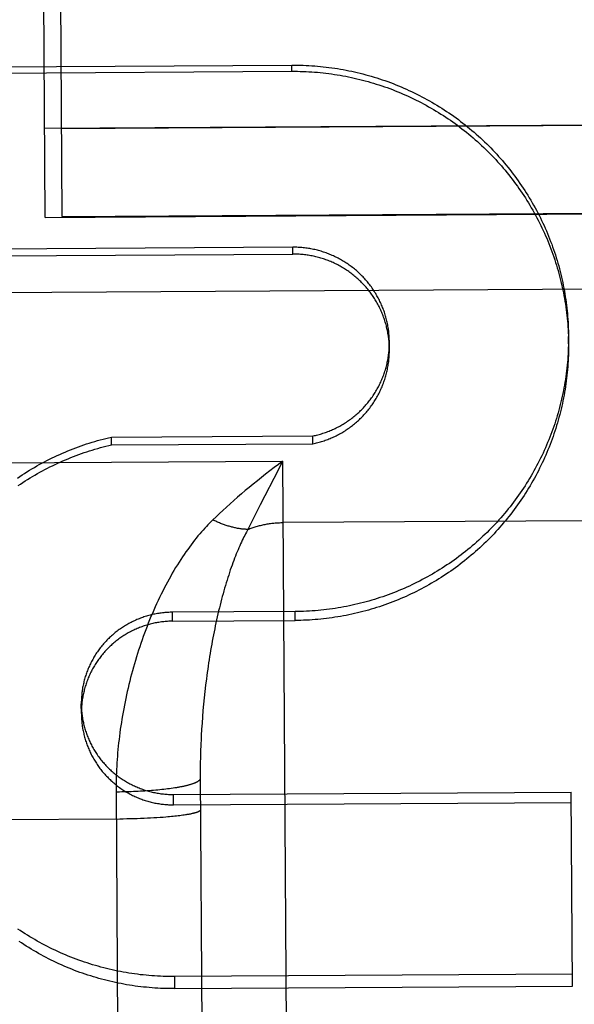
# Model space of a CAD drawing. Header units: inches. Extents: x 0 to 227, y 0 to 147.
# Tile 211 of 247: x 191.103 to 191.267, y 50.815 to 51.107. Entities that reach past the tile are written whole.
import ezdxf

# ---------------------------------------------------------------- set-up
doc = ezdxf.new("R2010")
doc.units = ezdxf.units.IN
doc.header["$LTSCALE"] = 12.466667
doc.header["$MEASUREMENT"] = 0
doc.linetypes.add('HIDDEN', pattern=[0.2, 0.1, -0.1])
doc.layers.add('02___PRT_ALL_AXES', color=7, linetype='CONTINUOUS')
doc.layers.add('DEFAULT_2', color=8, linetype='HIDDEN')

msp = doc.modelspace()

# ---------------------------------------------------------------- linework, layer by layer
at = {"layer": '02___PRT_ALL_AXES', "color": 8, "linetype": 'HIDDEN'}
for p, q in [((190.99226, 71.17364), (191.11555, 51.04902)), ((191.11539, 51.07515), (191.61538, 51.07822)), ((191.11555, 51.04902), (191.61554, 51.05209))]:
    msp.add_line(p, q, dxfattribs=at)
at = {"layer": 'DEFAULT_2', "color": 8, "linetype": 'HIDDEN'}
for p, q in [((191.11055, 51.04878), (191.10597, 51.79614)), ((191.06574, 51.09324), (191.18368, 51.09396)), ((191.18369, 51.09212), (191.18368, 51.09396)), ((191.06575, 51.09139), (191.18369, 51.09212)), ((191.62038, 51.07825), (191.11039, 51.07512)), ((191.11055, 51.04878), (191.3118, 51.05002)), ((191.18401, 51.03993), (191.06607, 51.03921)), ((191.18402, 51.0379), (191.18401, 51.03993)), ((191.06608, 51.03717), (191.18402, 51.0379)), ((191.04069, 51.02618), (191.69103, 51.03016)), ((217.84109, 51.02019), (160.31609, 51.02019)), ((191.26578, 51.01126), (191.26577, 51.01342)), ((191.21267, 51.00966), (191.21265, 51.01192)), ((191.13024, 50.98363), (191.18994, 50.98396)), ((191.13026, 50.98131), (191.13024, 50.98363)), ((191.18995, 50.98164), (191.18994, 50.98396)), ((191.13026, 50.98131), (191.18995, 50.98164)), ((191.041, 50.97561), (191.18099, 50.97647)), ((191.18099, 50.97647), (191.17974, 50.97402)), ((191.18099, 50.97647), (191.18475, 50.36421)), ((191.17974, 50.97402), (191.17436, 50.96348)), ((191.17436, 50.96348), (191.1722, 50.95922)), ((191.1722, 50.95922), (191.17071, 50.95622)), ((191.2711, 50.9588), (191.18111, 50.95825)), ((191.18467, 50.93187), (191.14836, 50.93165)), ((191.14837, 50.929), (191.14836, 50.93165)), ((191.18468, 50.92922), (191.18467, 50.93187)), ((191.14837, 50.929), (191.18468, 50.92922)), ((191.15816, 50.91007), (191.15794, 50.90819)), ((191.15794, 50.90819), (191.15774, 50.90631)), ((191.12131, 50.90162), (191.1213, 50.90447)), ((191.15755, 50.90443), (191.15738, 50.90255)), ((191.15774, 50.90631), (191.15755, 50.90443)), ((191.15738, 50.90255), (191.15723, 50.90067)), ((191.15709, 50.8988), (191.15697, 50.89694)), ((191.15723, 50.90067), (191.15709, 50.8988)), ((191.15697, 50.89694), (191.15687, 50.89508)), ((191.15674, 50.89232), (191.15668, 50.89048)), ((191.15668, 50.89048), (191.15663, 50.88866)), ((191.15659, 50.88685), (191.15657, 50.88505)), ((191.15663, 50.88866), (191.15659, 50.88685)), ((191.15657, 50.88505), (191.15657, 50.88327)), ((191.15657, 50.88327), (191.15921, 50.45232)), ((191.13335, 50.87835), (191.13265, 50.87834)), ((191.13405, 50.87837), (191.13335, 50.87835)), ((191.13474, 50.87838), (191.13405, 50.87837)), ((191.13544, 50.8784), (191.13474, 50.87838)), ((191.13613, 50.87843), (191.13544, 50.8784)), ((191.13682, 50.87845), (191.13613, 50.87843)), ((191.1375, 50.87848), (191.13682, 50.87845)), ((191.13818, 50.87851), (191.1375, 50.87848)), ((191.13885, 50.87855), (191.13818, 50.87851)), ((191.13952, 50.87858), (191.13885, 50.87855)), ((191.14018, 50.87862), (191.13952, 50.87858)), ((191.14084, 50.87867), (191.14018, 50.87862)), ((191.14148, 50.87871), (191.14084, 50.87867)), ((191.14212, 50.87876), (191.14148, 50.87871)), ((191.14275, 50.87881), (191.14212, 50.87876)), ((191.14338, 50.87887), (191.14275, 50.87881)), ((191.14399, 50.87892), (191.14338, 50.87887)), ((191.14459, 50.87898), (191.14399, 50.87892)), ((191.14519, 50.87904), (191.14459, 50.87898)), ((191.14577, 50.87911), (191.14519, 50.87904)), ((191.14634, 50.87918), (191.14577, 50.87911)), ((191.1469, 50.87924), (191.14634, 50.87918)), ((191.14745, 50.87932), (191.1469, 50.87924)), ((191.14798, 50.87939), (191.14745, 50.87932)), ((191.14851, 50.87947), (191.14798, 50.87939)), ((191.14902, 50.87954), (191.14851, 50.87947)), ((191.14866, 50.87762), (191.2666, 50.87834)), ((191.14951, 50.87962), (191.14902, 50.87954)), ((191.26695, 50.82074), (191.2666, 50.87834)), ((191.14868, 50.87455), (191.14866, 50.87762)), ((191.14868, 50.87455), (191.26662, 50.87527)), ((191.1327, 50.87031), (191.04165, 50.86975)), ((191.13375, 50.87033), (191.1327, 50.87031)), ((191.13479, 50.87035), (191.13375, 50.87033)), ((191.13583, 50.87037), (191.13479, 50.87035)), ((191.13686, 50.8704), (191.13583, 50.87037)), ((191.13789, 50.87043), (191.13686, 50.8704)), ((191.1389, 50.87046), (191.13789, 50.87043)), ((191.1399, 50.8705), (191.1389, 50.87046)), ((191.14089, 50.87055), (191.1399, 50.8705)), ((191.14185, 50.8706), (191.14089, 50.87055)), ((191.1428, 50.87065), (191.14185, 50.8706)), ((191.14374, 50.87071), (191.1428, 50.87065)), ((191.14464, 50.87077), (191.14374, 50.87071)), ((191.14553, 50.87083), (191.14464, 50.87077)), ((191.14639, 50.8709), (191.14553, 50.87083)), ((191.14695, 50.87095), (191.14639, 50.8709)), ((191.1475, 50.871), (191.14695, 50.87095)), ((191.14804, 50.87105), (191.1475, 50.871)), ((191.14856, 50.8711), (191.14804, 50.87105)), ((191.14907, 50.87115), (191.14856, 50.8711)), ((191.14956, 50.87121), (191.14907, 50.87115)), ((191.15004, 50.87126), (191.14956, 50.87121)), ((191.15051, 50.87132), (191.15004, 50.87126)), ((191.15096, 50.87138), (191.15051, 50.87132)), ((191.1514, 50.87144), (191.15096, 50.87138)), ((191.15182, 50.8715), (191.1514, 50.87144)), ((191.15223, 50.87156), (191.15182, 50.8715)), ((191.26693, 50.82431), (191.14899, 50.82359)), ((191.14901, 50.82002), (191.14899, 50.82359)), ((191.14901, 50.82002), (191.26695, 50.82074))]:
    msp.add_line(p, q, dxfattribs=at)
for points in [[(191.18368, 51.09396), (191.18453, 51.09396), (191.18538, 51.09395), (191.18624, 51.09394), (191.18709, 51.09391), (191.18795, 51.09387), (191.1888, 51.09383), (191.18965, 51.09378), (191.1905, 51.09372), (191.19136, 51.09365), (191.19221, 51.09357), (191.19306, 51.09348), (191.19391, 51.09338), (191.19475, 51.09328), (191.1956, 51.09316), (191.19645, 51.09304), (191.19729, 51.09291), (191.19813, 51.09277), (191.19897, 51.09262), (191.19981, 51.09246), (191.20065, 51.09229), (191.20149, 51.09212), (191.20232, 51.09193), (191.20315, 51.09174), (191.20398, 51.09154), (191.20481, 51.09133), (191.20564, 51.09111), (191.20646, 51.09088), (191.20728, 51.09065), (191.2081, 51.0904), (191.20891, 51.09015), (191.20973, 51.08989), (191.21054, 51.08962), (191.21135, 51.08934), (191.21215, 51.08905), (191.21295, 51.08876), (191.21375, 51.08845), (191.21454, 51.08814), (191.21533, 51.08782), (191.21612, 51.08749), (191.21691, 51.08716), (191.21769, 51.08681), (191.21847, 51.08646), (191.21924, 51.0861), (191.22001, 51.08573), (191.22077, 51.08535), (191.22154, 51.08497), (191.22229, 51.08458), (191.22305, 51.08418), (191.2238, 51.08377), (191.22454, 51.08335), (191.22528, 51.08293), (191.22602, 51.0825), (191.22675, 51.08206), (191.22748, 51.08161), (191.2282, 51.08116), (191.22891, 51.0807), (191.22963, 51.08023), (191.23033, 51.07975), (191.23104, 51.07927), (191.23173, 51.07878), (191.23242, 51.07828), (191.23311, 51.07777), (191.23379, 51.07726), (191.23447, 51.07674), (191.23514, 51.07621), (191.2358, 51.07568), (191.23646, 51.07514), (191.23711, 51.07459), (191.23776, 51.07404), (191.2384, 51.07348), (191.23904, 51.07291), (191.23967, 51.07234), (191.24029, 51.07176), (191.24091, 51.07117), (191.24152, 51.07058), (191.24212, 51.06998), (191.24272, 51.06937), (191.24331, 51.06876), (191.2439, 51.06814), (191.24448, 51.06752), (191.24505, 51.06689), (191.24562, 51.06625), (191.24618, 51.06561), (191.24673, 51.06496), (191.24727, 51.06431), (191.24781, 51.06365), (191.24834, 51.06298), (191.24887, 51.06231), (191.24938, 51.06164), (191.24989, 51.06096), (191.2504, 51.06027), (191.25089, 51.05958), (191.25138, 51.05888), (191.25186, 51.05818), (191.25234, 51.05747), (191.2528, 51.05676), (191.25326, 51.05605), (191.25371, 51.05533), (191.25415, 51.0546), (191.25459, 51.05387), (191.25502, 51.05314), (191.25544, 51.0524), (191.25585, 51.05165), (191.25625, 51.05091), (191.25665, 51.05015), (191.25704, 51.0494), (191.25742, 51.04864), (191.25779, 51.04788), (191.25816, 51.04711), (191.25851, 51.04634), (191.25886, 51.04556), (191.2592, 51.04478), (191.25953, 51.044), (191.25986, 51.04322), (191.26017, 51.04243), (191.26048, 51.04163), (191.26078, 51.04084), (191.26107, 51.04004), (191.26135, 51.03924), (191.26162, 51.03844), (191.26189, 51.03763), (191.26214, 51.03682), (191.26239, 51.03601), (191.26263, 51.03519), (191.26286, 51.03437), (191.26308, 51.03356), (191.2633, 51.03273), (191.2635, 51.03191), (191.2637, 51.03108), (191.26388, 51.03026), (191.26406, 51.02943), (191.26423, 51.02859), (191.26439, 51.02776), (191.26454, 51.02692), (191.26469, 51.02609), (191.26482, 51.02525), (191.26495, 51.02441), (191.26506, 51.02357), (191.26517, 51.02273), (191.26527, 51.02188), (191.26536, 51.02104), (191.26544, 51.0202), (191.26551, 51.01935), (191.26558, 51.0185), (191.26563, 51.01766), (191.26568, 51.01681), (191.26571, 51.01596), (191.26574, 51.01511), (191.26576, 51.01426), (191.26577, 51.01342)], [(191.18369, 51.09212), (191.18454, 51.09212), (191.18538, 51.09211), (191.18623, 51.09209), (191.18708, 51.09207), (191.18793, 51.09203), (191.18878, 51.09199), (191.18962, 51.09194), (191.19047, 51.09188), (191.19132, 51.09181), (191.19216, 51.09173), (191.19301, 51.09164), (191.19385, 51.09155), (191.19469, 51.09144), (191.19553, 51.09133), (191.19637, 51.09121), (191.19721, 51.09108), (191.19805, 51.09094), (191.19888, 51.09079), (191.19972, 51.09063), (191.20055, 51.09047), (191.20138, 51.09029), (191.20221, 51.09011), (191.20304, 51.08992), (191.20386, 51.08972), (191.20468, 51.08951), (191.20551, 51.0893), (191.20632, 51.08907), (191.20714, 51.08884), (191.20795, 51.08859), (191.20876, 51.08834), (191.20957, 51.08809), (191.21038, 51.08782), (191.21118, 51.08754), (191.21198, 51.08726), (191.21278, 51.08697), (191.21357, 51.08667), (191.21436, 51.08636), (191.21515, 51.08604), (191.21593, 51.08572), (191.21671, 51.08538), (191.21749, 51.08504), (191.21826, 51.08469), (191.21903, 51.08434), (191.21979, 51.08397), (191.22056, 51.0836), (191.22131, 51.08322), (191.22207, 51.08283), (191.22282, 51.08243), (191.22356, 51.08203), (191.2243, 51.08162), (191.22504, 51.0812), (191.22577, 51.08077), (191.2265, 51.08033), (191.22723, 51.07989), (191.22794, 51.07944), (191.22866, 51.07899), (191.22937, 51.07852), (191.23007, 51.07805), (191.23077, 51.07757), (191.23147, 51.07708), (191.23215, 51.07659), (191.23284, 51.07609), (191.23352, 51.07558), (191.23419, 51.07507), (191.23486, 51.07454), (191.23552, 51.07402), (191.23618, 51.07348), (191.23683, 51.07294), (191.23748, 51.07239), (191.23812, 51.07183), (191.23875, 51.07127), (191.23938, 51.0707), (191.24, 51.07013), (191.24062, 51.06955), (191.24123, 51.06896), (191.24183, 51.06836), (191.24243, 51.06776), (191.24302, 51.06716), (191.2436, 51.06654), (191.24418, 51.06592), (191.24475, 51.0653), (191.24532, 51.06467), (191.24588, 51.06403), (191.24643, 51.06339), (191.24698, 51.06274), (191.24751, 51.06209), (191.24805, 51.06143), (191.24857, 51.06076), (191.24909, 51.06009), (191.2496, 51.05942), (191.2501, 51.05873), (191.2506, 51.05805), (191.25109, 51.05736), (191.25157, 51.05666), (191.25205, 51.05596), (191.25252, 51.05525), (191.25298, 51.05454), (191.25343, 51.05383), (191.25387, 51.05311), (191.25431, 51.05238), (191.25474, 51.05165), (191.25516, 51.05092), (191.25558, 51.05018), (191.25599, 51.04944), (191.25639, 51.04869), (191.25678, 51.04794), (191.25716, 51.04718), (191.25754, 51.04642), (191.25791, 51.04566), (191.25827, 51.04489), (191.25862, 51.04412), (191.25896, 51.04335), (191.2593, 51.04257), (191.25962, 51.04179), (191.25994, 51.04101), (191.26026, 51.04022), (191.26056, 51.03943), (191.26085, 51.03863), (191.26114, 51.03784), (191.26142, 51.03704), (191.26169, 51.03623), (191.26195, 51.03543), (191.2622, 51.03462), (191.26245, 51.03381), (191.26268, 51.03299), (191.26291, 51.03218), (191.26313, 51.03136), (191.26334, 51.03054), (191.26354, 51.02972), (191.26374, 51.02889), (191.26392, 51.02807), (191.2641, 51.02724), (191.26426, 51.02641), (191.26442, 51.02557), (191.26457, 51.02474), (191.26471, 51.0239), (191.26485, 51.02307), (191.26497, 51.02223), (191.26509, 51.02139), (191.26519, 51.02055), (191.26529, 51.01971), (191.26538, 51.01887), (191.26546, 51.01802), (191.26553, 51.01718), (191.26559, 51.01633), (191.26565, 51.01549), (191.26569, 51.01464), (191.26573, 51.01379), (191.26576, 51.01295), (191.26577, 51.0121), (191.26578, 51.01126)], [(191.21265, 51.01192), (191.21265, 51.01231), (191.21263, 51.01269), (191.21262, 51.01308), (191.21259, 51.01346), (191.21257, 51.01385), (191.21253, 51.01423), (191.2125, 51.01461), (191.21245, 51.015), (191.2124, 51.01538), (191.21235, 51.01576), (191.21229, 51.01614), (191.21223, 51.01652), (191.21216, 51.0169), (191.21208, 51.01728), (191.212, 51.01766), (191.21192, 51.01803), (191.21183, 51.01841), (191.21173, 51.01878), (191.21163, 51.01915), (191.21153, 51.01952), (191.21142, 51.01989), (191.2113, 51.02026), (191.21118, 51.02063), (191.21106, 51.02099), (191.21092, 51.02136), (191.21079, 51.02172), (191.21065, 51.02208), (191.2105, 51.02243), (191.21035, 51.02279), (191.2102, 51.02314), (191.21004, 51.02349), (191.20987, 51.02384), (191.2097, 51.02419), (191.20953, 51.02453), (191.20935, 51.02488), (191.20917, 51.02521), (191.20898, 51.02555), (191.20878, 51.02589), (191.20859, 51.02622), (191.20838, 51.02655), (191.20818, 51.02687), (191.20797, 51.0272), (191.20775, 51.02752), (191.20753, 51.02783), (191.20731, 51.02815), (191.20708, 51.02846), (191.20685, 51.02877), (191.20661, 51.02907), (191.20637, 51.02938), (191.20612, 51.02967), (191.20587, 51.02997), (191.20562, 51.03026), (191.20536, 51.03055), (191.2051, 51.03084), (191.20484, 51.03112), (191.20457, 51.03139), (191.20429, 51.03167), (191.20402, 51.03194), (191.20374, 51.03221), (191.20345, 51.03247), (191.20317, 51.03273), (191.20288, 51.03298), (191.20258, 51.03323), (191.20228, 51.03348), (191.20198, 51.03372), (191.20168, 51.03396), (191.20137, 51.0342), (191.20106, 51.03443), (191.20074, 51.03465), (191.20043, 51.03488), (191.20011, 51.03509), (191.19978, 51.03531), (191.19946, 51.03552), (191.19913, 51.03572), (191.1988, 51.03592), (191.19846, 51.03612), (191.19813, 51.03631), (191.19779, 51.03649), (191.19744, 51.03668), (191.1971, 51.03685), (191.19675, 51.03703), (191.1964, 51.03719), (191.19605, 51.03736), (191.1957, 51.03752), (191.19534, 51.03767), (191.19498, 51.03782), (191.19462, 51.03796), (191.19426, 51.0381), (191.1939, 51.03823), (191.19353, 51.03836), (191.19316, 51.03849), (191.1928, 51.03861), (191.19242, 51.03872), (191.19205, 51.03883), (191.19168, 51.03893), (191.1913, 51.03903), (191.19093, 51.03913), (191.19055, 51.03922), (191.19017, 51.0393), (191.18979, 51.03938), (191.18941, 51.03945), (191.18903, 51.03952), (191.18864, 51.03958), (191.18826, 51.03964), (191.18788, 51.03969), (191.18749, 51.03974), (191.18711, 51.03978), (191.18672, 51.03982), (191.18633, 51.03985), (191.18595, 51.03988), (191.18556, 51.0399), (191.18517, 51.03991), (191.18478, 51.03992), (191.18439, 51.03993), (191.18401, 51.03993)], [(191.21266, 51.00978), (191.21266, 51.01017), (191.21265, 51.01055), (191.21263, 51.01093), (191.21261, 51.01132), (191.21258, 51.0117), (191.21255, 51.01208), (191.21251, 51.01246), (191.21247, 51.01285), (191.21242, 51.01323), (191.21237, 51.01361), (191.21231, 51.01399), (191.21224, 51.01436), (191.21217, 51.01474), (191.2121, 51.01512), (191.21202, 51.0155), (191.21194, 51.01587), (191.21185, 51.01624), (191.21176, 51.01662), (191.21166, 51.01699), (191.21155, 51.01736), (191.21144, 51.01772), (191.21133, 51.01809), (191.21121, 51.01846), (191.21109, 51.01882), (191.21096, 51.01918), (191.21082, 51.01954), (191.21069, 51.0199), (191.21054, 51.02026), (191.21039, 51.02061), (191.21024, 51.02096), (191.21008, 51.02131), (191.20992, 51.02166), (191.20975, 51.02201), (191.20958, 51.02235), (191.20941, 51.02269), (191.20922, 51.02303), (191.20904, 51.02336), (191.20885, 51.0237), (191.20865, 51.02403), (191.20846, 51.02436), (191.20825, 51.02468), (191.20804, 51.02501), (191.20783, 51.02533), (191.20762, 51.02564), (191.20739, 51.02596), (191.20717, 51.02627), (191.20694, 51.02658), (191.20671, 51.02688), (191.20647, 51.02718), (191.20623, 51.02748), (191.20598, 51.02778), (191.20573, 51.02807), (191.20548, 51.02836), (191.20522, 51.02864), (191.20496, 51.02892), (191.2047, 51.0292), (191.20443, 51.02948), (191.20416, 51.02975), (191.20388, 51.03001), (191.2036, 51.03028), (191.20332, 51.03054), (191.20303, 51.03079), (191.20274, 51.03104), (191.20245, 51.03129), (191.20215, 51.03154), (191.20185, 51.03178), (191.20155, 51.03201), (191.20124, 51.03224), (191.20093, 51.03247), (191.20062, 51.03269), (191.2003, 51.03291), (191.19998, 51.03313), (191.19966, 51.03334), (191.19934, 51.03354), (191.19901, 51.03375), (191.19868, 51.03394), (191.19835, 51.03414), (191.19802, 51.03433), (191.19768, 51.03451), (191.19734, 51.03469), (191.197, 51.03486), (191.19665, 51.03503), (191.1963, 51.0352), (191.19596, 51.03536), (191.1956, 51.03552), (191.19525, 51.03567), (191.1949, 51.03581), (191.19454, 51.03595), (191.19418, 51.03609), (191.19382, 51.03622), (191.19346, 51.03635), (191.19309, 51.03647), (191.19273, 51.03659), (191.19236, 51.0367), (191.19199, 51.03681), (191.19162, 51.03691), (191.19125, 51.03701), (191.19087, 51.0371), (191.1905, 51.03719), (191.19012, 51.03727), (191.18975, 51.03735), (191.18937, 51.03742), (191.18899, 51.03749), (191.18861, 51.03755), (191.18823, 51.03761), (191.18785, 51.03766), (191.18747, 51.03771), (191.18709, 51.03775), (191.18671, 51.03779), (191.18632, 51.03782), (191.18594, 51.03784), (191.18556, 51.03786), (191.18517, 51.03788), (191.18479, 51.03789), (191.1844, 51.0379), (191.18402, 51.0379)], [(191.26577, 51.01342), (191.26577, 51.01257), (191.26576, 51.01172), (191.26575, 51.01087), (191.26572, 51.01002), (191.26568, 51.00917), (191.26564, 51.00833), (191.26559, 51.00748), (191.26553, 51.00663), (191.26545, 51.00579), (191.26538, 51.00494), (191.26529, 51.0041), (191.26519, 51.00325), (191.26508, 51.00241), (191.26497, 51.00157), (191.26484, 51.00073), (191.26471, 50.99989), (191.26457, 50.99906), (191.26442, 50.99822), (191.26426, 50.99739), (191.26409, 50.99656), (191.26391, 50.99572), (191.26373, 50.9949), (191.26353, 50.99407), (191.26333, 50.99325), (191.26312, 50.99242), (191.2629, 50.9916), (191.26267, 50.99079), (191.26243, 50.98997), (191.26218, 50.98916), (191.26193, 50.98835), (191.26167, 50.98754), (191.26139, 50.98674), (191.26111, 50.98593), (191.26083, 50.98514), (191.26053, 50.98434), (191.26022, 50.98355), (191.25991, 50.98276), (191.25959, 50.98197), (191.25926, 50.98119), (191.25892, 50.98041), (191.25857, 50.97963), (191.25822, 50.97886), (191.25785, 50.97809), (191.25748, 50.97733), (191.2571, 50.97657), (191.25671, 50.97581), (191.25632, 50.97506), (191.25592, 50.97431), (191.25551, 50.97357), (191.25509, 50.97283), (191.25466, 50.97209), (191.25423, 50.97136), (191.25378, 50.97063), (191.25333, 50.96991), (191.25288, 50.9692), (191.25241, 50.96848), (191.25194, 50.96778), (191.25146, 50.96707), (191.25097, 50.96638), (191.25048, 50.96568), (191.24998, 50.965), (191.24947, 50.96432), (191.24895, 50.96364), (191.24843, 50.96297), (191.2479, 50.9623), (191.24736, 50.96164), (191.24682, 50.96099), (191.24627, 50.96034), (191.24571, 50.9597), (191.24514, 50.95906), (191.24457, 50.95843), (191.24399, 50.9578), (191.24341, 50.95718), (191.24282, 50.95657), (191.24222, 50.95596), (191.24162, 50.95536), (191.24101, 50.95477), (191.24039, 50.95418), (191.23977, 50.9536), (191.23914, 50.95302), (191.23851, 50.95246), (191.23787, 50.95189), (191.23722, 50.95134), (191.23657, 50.95079), (191.23591, 50.95025), (191.23525, 50.94971), (191.23458, 50.94919), (191.2339, 50.94866), (191.23322, 50.94815), (191.23254, 50.94764), (191.23184, 50.94714), (191.23115, 50.94665), (191.23045, 50.94617), (191.22974, 50.94569), (191.22903, 50.94522), (191.22831, 50.94476), (191.22759, 50.9443), (191.22687, 50.94385), (191.22614, 50.94341), (191.2254, 50.94298), (191.22466, 50.94256), (191.22392, 50.94214), (191.22317, 50.94173), (191.22242, 50.94133), (191.22166, 50.94093), (191.2209, 50.94055), (191.22013, 50.94017), (191.21936, 50.9398), (191.21859, 50.93944), (191.21781, 50.93908), (191.21703, 50.93874), (191.21625, 50.9384), (191.21546, 50.93807), (191.21467, 50.93775), (191.21388, 50.93743), (191.21308, 50.93713), (191.21228, 50.93683), (191.21148, 50.93654), (191.21067, 50.93627), (191.20986, 50.93599), (191.20905, 50.93573), (191.20823, 50.93548), (191.20741, 50.93523), (191.20659, 50.93499), (191.20577, 50.93476), (191.20495, 50.93454), (191.20412, 50.93433), (191.20329, 50.93413), (191.20246, 50.93393), (191.20162, 50.93375), (191.20079, 50.93357), (191.19995, 50.9334), (191.19911, 50.93324), (191.19827, 50.93309), (191.19743, 50.93295), (191.19658, 50.93282), (191.19574, 50.93269), (191.19489, 50.93257), (191.19404, 50.93247), (191.19319, 50.93237), (191.19235, 50.93228), (191.19149, 50.9322), (191.19064, 50.93213), (191.18979, 50.93206), (191.18894, 50.93201), (191.18808, 50.93196), (191.18723, 50.93193), (191.18638, 50.9319), (191.18552, 50.93188), (191.18467, 50.93187)], [(191.26578, 51.01126), (191.26578, 51.0104), (191.26578, 51.00956), (191.26576, 51.00871), (191.26573, 51.00786), (191.2657, 51.00701), (191.26566, 51.00617), (191.2656, 51.00532), (191.26554, 51.00447), (191.26547, 51.00363), (191.26539, 51.00279), (191.26531, 51.00194), (191.26521, 51.0011), (191.2651, 51.00026), (191.26499, 50.99942), (191.26487, 50.99858), (191.26474, 50.99774), (191.2646, 50.9969), (191.26445, 50.99607), (191.26429, 50.99524), (191.26412, 50.9944), (191.26395, 50.99357), (191.26377, 50.99275), (191.26357, 50.99192), (191.26337, 50.99109), (191.26316, 50.99027), (191.26295, 50.98945), (191.26272, 50.98863), (191.26248, 50.98782), (191.26224, 50.98701), (191.26199, 50.9862), (191.26173, 50.98539), (191.26146, 50.98458), (191.26118, 50.98378), (191.2609, 50.98298), (191.2606, 50.98219), (191.2603, 50.98139), (191.25999, 50.9806), (191.25967, 50.97982), (191.25935, 50.97903), (191.25901, 50.97825), (191.25867, 50.97748), (191.25832, 50.9767), (191.25796, 50.97594), (191.25759, 50.97517), (191.25722, 50.97441), (191.25683, 50.97365), (191.25644, 50.9729), (191.25604, 50.97215), (191.25564, 50.9714), (191.25522, 50.97066), (191.2548, 50.96993), (191.25437, 50.96919), (191.25394, 50.96847), (191.25349, 50.96774), (191.25304, 50.96702), (191.25258, 50.96631), (191.25211, 50.9656), (191.25164, 50.9649), (191.25116, 50.9642), (191.25067, 50.9635), (191.25017, 50.96281), (191.24967, 50.96213), (191.24916, 50.96145), (191.24864, 50.96078), (191.24812, 50.96011), (191.24759, 50.95945), (191.24705, 50.95879), (191.2465, 50.95814), (191.24595, 50.9575), (191.24539, 50.95686), (191.24483, 50.95622), (191.24426, 50.95559), (191.24368, 50.95497), (191.2431, 50.95436), (191.24251, 50.95375), (191.24191, 50.95314), (191.24131, 50.95255), (191.2407, 50.95196), (191.24008, 50.95137), (191.23946, 50.95079), (191.23883, 50.95022), (191.2382, 50.94966), (191.23756, 50.9491), (191.23691, 50.94855), (191.23626, 50.948), (191.23561, 50.94746), (191.23494, 50.94693), (191.23428, 50.94641), (191.2336, 50.94589), (191.23293, 50.94538), (191.23224, 50.94488), (191.23156, 50.94438), (191.23086, 50.94389), (191.23016, 50.94341), (191.22946, 50.94293), (191.22875, 50.94247), (191.22804, 50.94201), (191.22732, 50.94156), (191.2266, 50.94111), (191.22587, 50.94067), (191.22514, 50.94024), (191.2244, 50.93982), (191.22366, 50.93941), (191.22292, 50.939), (191.22217, 50.9386), (191.22142, 50.93821), (191.22066, 50.93783), (191.2199, 50.93745), (191.21913, 50.93709), (191.21836, 50.93673), (191.21759, 50.93637), (191.21682, 50.93603), (191.21604, 50.9357), (191.21525, 50.93537), (191.21447, 50.93505), (191.21368, 50.93474), (191.21289, 50.93444), (191.21209, 50.93414), (191.21129, 50.93386), (191.21049, 50.93358), (191.20969, 50.93331), (191.20888, 50.93305), (191.20807, 50.9328), (191.20726, 50.93255), (191.20644, 50.93232), (191.20563, 50.93209), (191.20481, 50.93187), (191.20399, 50.93166), (191.20316, 50.93146), (191.20234, 50.93127), (191.20151, 50.93108), (191.20068, 50.93091), (191.19985, 50.93074), (191.19902, 50.93058), (191.19818, 50.93043), (191.19734, 50.93029), (191.19651, 50.93016), (191.19567, 50.93003), (191.19483, 50.92992), (191.19399, 50.92981), (191.19314, 50.92971), (191.1923, 50.92963), (191.19146, 50.92955), (191.19061, 50.92947), (191.18977, 50.92941), (191.18892, 50.92936), (191.18807, 50.92931), (191.18723, 50.92928), (191.18638, 50.92925), (191.18553, 50.92923), (191.18468, 50.92922)], [(191.18994, 50.98396), (191.19032, 50.98404), (191.1907, 50.98412), (191.19107, 50.98421), (191.19145, 50.98431), (191.19182, 50.98441), (191.1922, 50.98452), (191.19257, 50.98463), (191.19294, 50.98474), (191.19331, 50.98486), (191.19367, 50.98499), (191.19404, 50.98512), (191.1944, 50.98526), (191.19476, 50.9854), (191.19512, 50.98554), (191.19548, 50.98569), (191.19583, 50.98585), (191.19619, 50.98601), (191.19654, 50.98618), (191.19689, 50.98634), (191.19723, 50.98652), (191.19758, 50.9867), (191.19792, 50.98688), (191.19826, 50.98707), (191.19859, 50.98726), (191.19893, 50.98746), (191.19926, 50.98766), (191.19958, 50.98787), (191.19991, 50.98808), (191.20023, 50.98829), (191.20055, 50.98851), (191.20087, 50.98874), (191.20118, 50.98897), (191.20149, 50.9892), (191.2018, 50.98943), (191.2021, 50.98968), (191.2024, 50.98992), (191.20269, 50.99017), (191.20299, 50.99042), (191.20328, 50.99068), (191.20356, 50.99094), (191.20385, 50.9912), (191.20412, 50.99147), (191.2044, 50.99174), (191.20467, 50.99202), (191.20494, 50.9923), (191.2052, 50.99258), (191.20546, 50.99287), (191.20572, 50.99316), (191.20597, 50.99345), (191.20622, 50.99375), (191.20646, 50.99405), (191.2067, 50.99435), (191.20694, 50.99466), (191.20717, 50.99497), (191.20739, 50.99528), (191.20762, 50.99559), (191.20784, 50.99591), (191.20805, 50.99623), (191.20826, 50.99656), (191.20846, 50.99689), (191.20866, 50.99722), (191.20886, 50.99755), (191.20905, 50.99789), (191.20924, 50.99822), (191.20942, 50.99856), (191.2096, 50.99891), (191.20977, 50.99925), (191.20994, 50.9996), (191.2101, 50.99995), (191.21026, 51.0003), (191.21041, 51.00066), (191.21056, 51.00101), (191.2107, 51.00137), (191.21084, 51.00173), (191.21098, 51.00209), (191.2111, 51.00245), (191.21123, 51.00282), (191.21135, 51.00319), (191.21146, 51.00356), (191.21157, 51.00393), (191.21167, 51.0043), (191.21177, 51.00467), (191.21186, 51.00504), (191.21195, 51.00542), (191.21204, 51.0058), (191.21211, 51.00617), (191.21219, 51.00655), (191.21225, 51.00693), (191.21232, 51.00731), (191.21237, 51.00769), (191.21242, 51.00808), (191.21247, 51.00846), (191.21251, 51.00884), (191.21255, 51.00923), (191.21258, 51.00961), (191.2126, 51.00999), (191.21262, 51.01038), (191.21264, 51.01076), (191.21265, 51.01115), (191.21265, 51.01154), (191.21265, 51.01183)], [(191.18995, 50.98164), (191.19033, 50.98172), (191.1907, 50.98181), (191.19108, 50.9819), (191.19145, 50.98199), (191.19182, 50.98209), (191.19219, 50.9822), (191.19256, 50.98231), (191.19292, 50.98242), (191.19329, 50.98254), (191.19365, 50.98267), (191.19401, 50.9828), (191.19437, 50.98293), (191.19473, 50.98307), (191.19509, 50.98322), (191.19544, 50.98337), (191.19579, 50.98352), (191.19614, 50.98368), (191.19649, 50.98384), (191.19684, 50.98401), (191.19718, 50.98418), (191.19752, 50.98436), (191.19786, 50.98454), (191.19819, 50.98473), (191.19853, 50.98492), (191.19886, 50.98512), (191.19919, 50.98532), (191.19951, 50.98552), (191.19983, 50.98573), (191.20015, 50.98594), (191.20047, 50.98616), (191.20079, 50.98638), (191.2011, 50.98661), (191.2014, 50.98684), (191.20171, 50.98707), (191.20201, 50.98731), (191.20231, 50.98755), (191.2026, 50.9878), (191.2029, 50.98805), (191.20318, 50.9883), (191.20347, 50.98856), (191.20375, 50.98882), (191.20403, 50.98909), (191.2043, 50.98936), (191.20457, 50.98963), (191.20484, 50.98991), (191.2051, 50.99019), (191.20536, 50.99047), (191.20562, 50.99076), (191.20587, 50.99105), (191.20611, 50.99134), (191.20636, 50.99164), (191.2066, 50.99194), (191.20683, 50.99224), (191.20706, 50.99255), (191.20729, 50.99286), (191.20751, 50.99317), (191.20773, 50.99349), (191.20795, 50.99381), (191.20816, 50.99413), (191.20836, 50.99446), (191.20856, 50.99478), (191.20876, 50.99511), (191.20895, 50.99545), (191.20914, 50.99578), (191.20932, 50.99612), (191.2095, 50.99646), (191.20968, 50.9968), (191.20984, 50.99715), (191.21001, 50.99749), (191.21017, 50.99784), (191.21032, 50.9982), (191.21047, 50.99855), (191.21062, 50.9989), (191.21076, 50.99926), (191.2109, 50.99962), (191.21103, 50.99998), (191.21115, 51.00034), (191.21128, 51.00071), (191.21139, 51.00108), (191.2115, 51.00144), (191.21161, 51.00181), (191.21171, 51.00218), (191.21181, 51.00255), (191.2119, 51.00293), (191.21198, 51.0033), (191.21207, 51.00368), (191.21214, 51.00405), (191.21221, 51.00443), (191.21228, 51.00481), (191.21234, 51.00519), (191.21239, 51.00557), (191.21245, 51.00595), (191.21249, 51.00633), (191.21253, 51.00671), (191.21257, 51.0071), (191.2126, 51.00748), (191.21262, 51.00786), (191.21264, 51.00825), (191.21265, 51.00863), (191.21266, 51.00901), (191.21267, 51.0094), (191.21267, 51.00966)], [(191.10233, 50.97146), (191.10304, 50.97194), (191.10375, 50.9724), (191.10446, 50.97286), (191.10518, 50.97332), (191.1059, 50.97376), (191.10663, 50.9742), (191.10737, 50.97463), (191.1081, 50.97505), (191.10885, 50.97547), (191.10959, 50.97587), (191.11034, 50.97627), (191.1111, 50.97667), (191.11186, 50.97705), (191.11262, 50.97742), (191.11339, 50.97779), (191.11416, 50.97815), (191.11493, 50.9785), (191.11571, 50.97885), (191.11649, 50.97918), (191.11728, 50.97951), (191.11807, 50.97983), (191.11886, 50.98014), (191.11965, 50.98045), (191.12045, 50.98074), (191.12125, 50.98103), (191.12206, 50.98131), (191.12286, 50.98158), (191.12367, 50.98184), (191.12448, 50.98209), (191.1253, 50.98234), (191.12612, 50.98257), (191.12694, 50.9828), (191.12776, 50.98302), (191.12859, 50.98323), (191.12941, 50.98343), (191.13024, 50.98363)], [(191.10254, 50.96921), (191.10324, 50.96968), (191.10395, 50.97014), (191.10466, 50.9706), (191.10537, 50.97105), (191.10609, 50.97149), (191.10681, 50.97193), (191.10754, 50.97236), (191.10828, 50.97278), (191.10901, 50.97319), (191.10976, 50.97359), (191.1105, 50.97399), (191.11125, 50.97438), (191.112, 50.97476), (191.11276, 50.97514), (191.11352, 50.9755), (191.11429, 50.97586), (191.11506, 50.97621), (191.11583, 50.97655), (191.11661, 50.97689), (191.11739, 50.97721), (191.11817, 50.97753), (191.11896, 50.97784), (191.11975, 50.97814), (191.12054, 50.97844), (191.12133, 50.97872), (191.12213, 50.979), (191.12293, 50.97927), (191.12374, 50.97953), (191.12454, 50.97978), (191.12535, 50.98002), (191.12616, 50.98026), (191.12698, 50.98049), (191.12779, 50.9807), (191.12861, 50.98092), (191.12943, 50.98112), (191.13026, 50.98131)], [(191.18099, 50.97647), (191.17973, 50.97552), (191.17847, 50.97456), (191.17721, 50.9736), (191.17596, 50.97263), (191.17473, 50.97165), (191.1735, 50.97067), (191.17229, 50.96969), (191.1711, 50.96871), (191.16992, 50.96773), (191.16876, 50.96674), (191.16762, 50.96577), (191.16651, 50.96479), (191.16541, 50.96382), (191.16434, 50.96285), (191.16329, 50.96189), (191.16227, 50.96094), (191.16127, 50.95999), (191.16029, 50.95905)], [(191.16029, 50.95905), (191.15982, 50.95859), (191.15934, 50.95811), (191.15886, 50.95761), (191.15838, 50.9571), (191.1579, 50.95658), (191.1574, 50.95603), (191.15691, 50.95547), (191.15641, 50.95488), (191.1559, 50.95428), (191.1554, 50.95366), (191.15489, 50.95302), (191.15438, 50.95237), (191.15387, 50.95169), (191.15335, 50.951), (191.15284, 50.95029), (191.15233, 50.94957), (191.15182, 50.94883), (191.15131, 50.94807), (191.1508, 50.94729), (191.15029, 50.94651), (191.14978, 50.9457), (191.14928, 50.94489), (191.14878, 50.94406), (191.14829, 50.94321), (191.1478, 50.94236), (191.14732, 50.94149), (191.14684, 50.94061), (191.14636, 50.93972), (191.14589, 50.93883), (191.14543, 50.93792), (191.14497, 50.937), (191.14452, 50.93607), (191.14408, 50.93514), (191.14364, 50.9342), (191.14321, 50.93325), (191.14279, 50.93229), (191.14237, 50.93133), (191.14196, 50.93036), (191.14156, 50.92939), (191.14116, 50.92841), (191.14078, 50.92742), (191.1404, 50.92643), (191.14003, 50.92544), (191.13966, 50.92444), (191.13931, 50.92344), (191.13896, 50.92244), (191.13862, 50.92143), (191.13829, 50.92042), (191.13796, 50.9194), (191.13765, 50.91839), (191.13734, 50.91737), (191.13704, 50.91635), (191.13675, 50.91533), (191.13646, 50.91431), (191.13619, 50.91329), (191.13592, 50.91226), (191.13566, 50.91124), (191.13541, 50.91021), (191.13516, 50.90919), (191.13493, 50.90817), (191.1347, 50.90714), (191.13448, 50.90612), (191.13427, 50.90509), (191.13407, 50.90407), (191.13387, 50.90305), (191.13369, 50.90203), (191.13351, 50.90101), (191.13334, 50.89999), (191.13318, 50.89898), (191.13302, 50.89796), (191.13287, 50.89695), (191.13274, 50.89594), (191.13261, 50.89494), (191.13248, 50.89393), (191.13237, 50.89293), (191.13226, 50.89193), (191.13217, 50.89093), (191.13207, 50.88994), (191.13199, 50.88895), (191.13192, 50.88797), (191.13185, 50.88699), (191.13179, 50.88601), (191.13174, 50.88503), (191.1317, 50.88406), (191.13166, 50.8831), (191.13163, 50.88214), (191.13161, 50.88118), (191.1316, 50.88023), (191.13159, 50.87928), (191.13431, 50.43498)], [(191.17071, 50.95622), (191.17046, 50.95623), (191.17021, 50.95624), (191.16996, 50.95626), (191.1697, 50.95627), (191.16945, 50.9563), (191.16919, 50.95632), (191.16893, 50.95635), (191.16866, 50.95638), (191.1684, 50.95642), (191.16814, 50.95646), (191.16787, 50.95651), (191.1676, 50.95655), (191.16733, 50.95661), (191.16706, 50.95666), (191.16679, 50.95672), (191.16651, 50.95678), (191.16624, 50.95685), (191.16596, 50.95692), (191.16569, 50.95699), (191.16541, 50.95707), (191.16513, 50.95715), (191.16485, 50.95723), (191.16457, 50.95732), (191.16429, 50.95741), (191.164, 50.95751), (191.16372, 50.95761), (191.16344, 50.95771), (191.16315, 50.95781), (191.16287, 50.95792), (191.16258, 50.95803), (191.1623, 50.95815), (191.16201, 50.95827), (191.16172, 50.95839), (191.16144, 50.95851), (191.16115, 50.95864), (191.16086, 50.95877), (191.16057, 50.95891), (191.16029, 50.95905)], [(191.17071, 50.95622), (191.17102, 50.95634), (191.17132, 50.95646), (191.17163, 50.95657), (191.17194, 50.95668), (191.17226, 50.95679), (191.17257, 50.95689), (191.17288, 50.95699), (191.1732, 50.95709), (191.17352, 50.95718), (191.17384, 50.95727), (191.17416, 50.95735), (191.17448, 50.95743), (191.17481, 50.95751), (191.17513, 50.95759), (191.17546, 50.95765), (191.17578, 50.95772), (191.17611, 50.95778), (191.17644, 50.95784), (191.17677, 50.9579), (191.1771, 50.95795), (191.17743, 50.95799), (191.17776, 50.95804), (191.1781, 50.95807), (191.17843, 50.95811), (191.17876, 50.95814), (191.1791, 50.95817), (191.17943, 50.95819), (191.17977, 50.95821), (191.1801, 50.95823), (191.18044, 50.95824), (191.18077, 50.95825), (191.18111, 50.95825)], [(191.17071, 50.95622), (191.17048, 50.95581), (191.17024, 50.95538), (191.17, 50.95493), (191.16976, 50.95447), (191.16952, 50.954), (191.16928, 50.95351), (191.16903, 50.953), (191.16878, 50.95247), (191.16853, 50.95193), (191.16828, 50.95137), (191.16803, 50.9508), (191.16777, 50.95021), (191.16752, 50.9496), (191.16727, 50.94898), (191.16701, 50.94834), (191.16676, 50.94768), (191.1665, 50.94702), (191.16625, 50.94633), (191.16599, 50.94564), (191.16574, 50.94492), (191.16549, 50.9442), (191.16524, 50.94346), (191.165, 50.94271), (191.16475, 50.94195), (191.16451, 50.94118), (191.16427, 50.9404), (191.16403, 50.9396), (191.1638, 50.9388), (191.16356, 50.93799), (191.16333, 50.93717), (191.16311, 50.93634), (191.16289, 50.9355), (191.16267, 50.93465), (191.16245, 50.9338), (191.16224, 50.93294), (191.16203, 50.93207), (191.16182, 50.9312), (191.16162, 50.93032), (191.16142, 50.92944), (191.16123, 50.92855), (191.16103, 50.92765), (191.16085, 50.92675), (191.16066, 50.92585), (191.16049, 50.92494), (191.16031, 50.92403), (191.16014, 50.92312), (191.15997, 50.9222), (191.15981, 50.92128), (191.15965, 50.92036), (191.15949, 50.91943), (191.15934, 50.9185), (191.15919, 50.91757), (191.15905, 50.91664), (191.15891, 50.9157), (191.15877, 50.91477), (191.15864, 50.91383), (191.15852, 50.91289), (191.15839, 50.91195), (191.15816, 50.91007)], [(191.14836, 50.93165), (191.14798, 50.93165), (191.14761, 50.93164), (191.14723, 50.93162), (191.14686, 50.9316), (191.14648, 50.93158), (191.14611, 50.93155), (191.14574, 50.93151), (191.14536, 50.93147), (191.14499, 50.93143), (191.14462, 50.93137), (191.14425, 50.93132), (191.14388, 50.93126), (191.14351, 50.93119), (191.14314, 50.93112), (191.14278, 50.93105), (191.14241, 50.93097), (191.14204, 50.93088), (191.14168, 50.93079), (191.14132, 50.93069), (191.14096, 50.93059), (191.1406, 50.93049), (191.14024, 50.93038), (191.13988, 50.93026), (191.13953, 50.93014), (191.13918, 50.93001), (191.13882, 50.92988), (191.13848, 50.92975), (191.13813, 50.92961), (191.13778, 50.92947), (191.13744, 50.92932), (191.1371, 50.92916), (191.13676, 50.929), (191.13642, 50.92884), (191.13609, 50.92867), (191.13575, 50.9285), (191.13542, 50.92833), (191.1351, 50.92814), (191.13477, 50.92796), (191.13445, 50.92777), (191.13413, 50.92757), (191.13381, 50.92737), (191.1335, 50.92717), (191.13319, 50.92696), (191.13288, 50.92675), (191.13257, 50.92654), (191.13227, 50.92632), (191.13197, 50.92609), (191.13167, 50.92586), (191.13138, 50.92563), (191.13109, 50.9254), (191.13081, 50.92516), (191.13052, 50.92491), (191.13024, 50.92466), (191.12997, 50.92441), (191.12969, 50.92416), (191.12942, 50.9239), (191.12916, 50.92363), (191.1289, 50.92337), (191.12864, 50.9231), (191.12838, 50.92282), (191.12813, 50.92255), (191.12789, 50.92227), (191.12764, 50.92198), (191.12741, 50.9217), (191.12717, 50.9214), (191.12694, 50.92111), (191.12671, 50.92081), (191.12649, 50.92051), (191.12627, 50.92021), (191.12606, 50.91991), (191.12585, 50.9196), (191.12564, 50.91929), (191.12544, 50.91897), (191.12525, 50.91866), (191.12505, 50.91834), (191.12487, 50.91801), (191.12468, 50.91769), (191.1245, 50.91736), (191.12433, 50.91703), (191.12416, 50.9167), (191.12399, 50.91637), (191.12383, 50.91603), (191.12368, 50.91569), (191.12353, 50.91535), (191.12338, 50.91501), (191.12324, 50.91466), (191.1231, 50.91432), (191.12297, 50.91397), (191.12284, 50.91362), (191.12272, 50.91326), (191.1226, 50.91291), (191.12249, 50.91256), (191.12238, 50.9122), (191.12228, 50.91184), (191.12218, 50.91148), (191.12209, 50.91112), (191.122, 50.91076), (191.12192, 50.91039), (191.12184, 50.91003), (191.12177, 50.90967), (191.1217, 50.9093), (191.12164, 50.90893), (191.12158, 50.90856), (191.12153, 50.90819), (191.12149, 50.90783), (191.12144, 50.90746), (191.12141, 50.90708), (191.12138, 50.90671), (191.12135, 50.90634), (191.12133, 50.90597), (191.12131, 50.9056), (191.1213, 50.90523), (191.1213, 50.90485), (191.1213, 50.90447)], [(191.14837, 50.929), (191.148, 50.929), (191.14763, 50.92899), (191.14726, 50.92897), (191.14689, 50.92895), (191.14652, 50.92893), (191.14615, 50.9289), (191.14578, 50.92886), (191.14541, 50.92882), (191.14504, 50.92878), (191.14467, 50.92873), (191.14431, 50.92867), (191.14394, 50.92861), (191.14357, 50.92855), (191.14321, 50.92848), (191.14285, 50.9284), (191.14248, 50.92832), (191.14212, 50.92824), (191.14176, 50.92815), (191.1414, 50.92805), (191.14104, 50.92796), (191.14069, 50.92785), (191.14033, 50.92774), (191.13998, 50.92763), (191.13963, 50.92751), (191.13928, 50.92738), (191.13893, 50.92726), (191.13858, 50.92712), (191.13824, 50.92698), (191.1379, 50.92684), (191.13755, 50.92669), (191.13722, 50.92654), (191.13688, 50.92639), (191.13654, 50.92623), (191.13621, 50.92606), (191.13588, 50.92589), (191.13555, 50.92571), (191.13523, 50.92554), (191.13491, 50.92535), (191.13459, 50.92516), (191.13427, 50.92497), (191.13395, 50.92477), (191.13364, 50.92457), (191.13333, 50.92437), (191.13302, 50.92416), (191.13272, 50.92394), (191.13242, 50.92373), (191.13212, 50.92351), (191.13183, 50.92328), (191.13153, 50.92305), (191.13125, 50.92282), (191.13096, 50.92258), (191.13068, 50.92234), (191.1304, 50.92209), (191.13012, 50.92184), (191.12985, 50.92159), (191.12958, 50.92133), (191.12932, 50.92107), (191.12906, 50.92081), (191.1288, 50.92054), (191.12854, 50.92027), (191.12829, 50.91999), (191.12805, 50.91971), (191.1278, 50.91943), (191.12757, 50.91915), (191.12733, 50.91886), (191.1271, 50.91857), (191.12687, 50.91827), (191.12665, 50.91798), (191.12643, 50.91768), (191.12621, 50.91737), (191.126, 50.91707), (191.1258, 50.91676), (191.12559, 50.91644), (191.1254, 50.91613), (191.1252, 50.91581), (191.12501, 50.91549), (191.12483, 50.91517), (191.12465, 50.91484), (191.12447, 50.91452), (191.1243, 50.91419), (191.12413, 50.91385), (191.12397, 50.91352), (191.12381, 50.91318), (191.12366, 50.91284), (191.12351, 50.9125), (191.12337, 50.91216), (191.12323, 50.91181), (191.12309, 50.91147), (191.12296, 50.91112), (191.12284, 50.91077), (191.12272, 50.91042), (191.1226, 50.91006), (191.12249, 50.90971), (191.12238, 50.90935), (191.12228, 50.90899), (191.12219, 50.90863), (191.1221, 50.90827), (191.12201, 50.90791), (191.12193, 50.90754), (191.12185, 50.90718), (191.12178, 50.90681), (191.12171, 50.90645), (191.12165, 50.90608), (191.1216, 50.90571), (191.12155, 50.90534), (191.1215, 50.90497), (191.12146, 50.9046), (191.12142, 50.90423), (191.12139, 50.90386), (191.12137, 50.90349), (191.12135, 50.90312), (191.12133, 50.90275), (191.12132, 50.90237), (191.12131, 50.902), (191.12131, 50.90162)], [(191.1213, 50.90447), (191.1213, 50.90411), (191.12131, 50.90374), (191.12133, 50.90337), (191.12135, 50.90299), (191.12137, 50.90262), (191.1214, 50.90225), (191.12144, 50.90188), (191.12148, 50.90151), (191.12152, 50.90114), (191.12157, 50.90077), (191.12163, 50.9004), (191.12169, 50.90004), (191.12176, 50.89967), (191.12183, 50.8993), (191.12191, 50.89894), (191.12199, 50.89858), (191.12207, 50.89821), (191.12217, 50.89785), (191.12226, 50.89749), (191.12236, 50.89713), (191.12247, 50.89678), (191.12258, 50.89642), (191.1227, 50.89607), (191.12282, 50.89572), (191.12295, 50.89537), (191.12308, 50.89502), (191.12321, 50.89467), (191.12335, 50.89432), (191.1235, 50.89398), (191.12365, 50.89364), (191.1238, 50.8933), (191.12396, 50.89296), (191.12413, 50.89263), (191.1243, 50.8923), (191.12447, 50.89197), (191.12465, 50.89164), (191.12483, 50.89131), (191.12502, 50.89099), (191.12521, 50.89067), (191.12541, 50.89035), (191.12561, 50.89004), (191.12581, 50.88973), (191.12602, 50.88942), (191.12623, 50.88911), (191.12645, 50.88881), (191.12667, 50.88851), (191.1269, 50.88821), (191.12713, 50.88792), (191.12736, 50.88763), (191.1276, 50.88734), (191.12784, 50.88705), (191.12809, 50.88677), (191.12834, 50.8865), (191.12859, 50.88622), (191.12885, 50.88595), (191.12911, 50.88568), (191.12937, 50.88542), (191.12964, 50.88516), (191.12992, 50.8849), (191.13019, 50.88465), (191.13047, 50.8844), (191.13075, 50.88416), (191.13104, 50.88392), (191.13133, 50.88368), (191.13162, 50.88345), (191.13192, 50.88322), (191.13221, 50.88299), (191.13252, 50.88277), (191.13282, 50.88256), (191.13313, 50.88234), (191.13344, 50.88214), (191.13375, 50.88193), (191.13407, 50.88173), (191.13439, 50.88154), (191.13471, 50.88135), (191.13504, 50.88116), (191.13536, 50.88098), (191.13569, 50.8808), (191.13602, 50.88063), (191.13636, 50.88046), (191.13669, 50.88029), (191.13703, 50.88014), (191.13737, 50.87998), (191.13772, 50.87983), (191.13806, 50.87969), (191.13841, 50.87955), (191.13876, 50.87941), (191.13911, 50.87928), (191.13946, 50.87915), (191.13982, 50.87903), (191.14017, 50.87892), (191.14053, 50.8788), (191.14089, 50.8787), (191.14125, 50.8786), (191.14161, 50.8785), (191.14198, 50.87841), (191.14234, 50.87832), (191.14271, 50.87824), (191.14307, 50.87816), (191.14344, 50.87809), (191.14381, 50.87802), (191.14418, 50.87796), (191.14455, 50.87791), (191.14492, 50.87785), (191.14529, 50.87781), (191.14567, 50.87777), (191.14604, 50.87773), (191.14641, 50.8777), (191.14679, 50.87767), (191.14716, 50.87765), (191.14754, 50.87764), (191.14791, 50.87763), (191.14829, 50.87762), (191.14866, 50.87762)], [(191.12131, 50.90162), (191.12132, 50.90126), (191.12133, 50.90088), (191.12134, 50.90051), (191.12136, 50.90014), (191.12139, 50.89977), (191.12142, 50.8994), (191.12145, 50.89903), (191.12149, 50.89866), (191.12154, 50.89829), (191.12159, 50.89792), (191.12164, 50.89755), (191.1217, 50.89718), (191.12177, 50.89681), (191.12184, 50.89645), (191.12192, 50.89608), (191.122, 50.89572), (191.12208, 50.89536), (191.12217, 50.895), (191.12227, 50.89464), (191.12237, 50.89428), (191.12247, 50.89392), (191.12258, 50.89356), (191.1227, 50.89321), (191.12282, 50.89286), (191.12294, 50.89251), (191.12307, 50.89216), (191.1232, 50.89181), (191.12334, 50.89146), (191.12349, 50.89112), (191.12363, 50.89078), (191.12379, 50.89044), (191.12394, 50.8901), (191.12411, 50.88976), (191.12427, 50.88943), (191.12444, 50.8891), (191.12462, 50.88877), (191.1248, 50.88845), (191.12498, 50.88812), (191.12517, 50.8878), (191.12537, 50.88748), (191.12556, 50.88717), (191.12576, 50.88686), (191.12597, 50.88655), (191.12618, 50.88624), (191.1264, 50.88593), (191.12661, 50.88563), (191.12684, 50.88533), (191.12706, 50.88504), (191.12729, 50.88475), (191.12753, 50.88446), (191.12777, 50.88417), (191.12801, 50.88389), (191.12825, 50.88361), (191.1285, 50.88334), (191.12876, 50.88306), (191.12902, 50.8828), (191.12928, 50.88253), (191.12954, 50.88227), (191.12981, 50.88201), (191.13008, 50.88176), (191.13036, 50.88151), (191.13063, 50.88126), (191.13092, 50.88102), (191.1312, 50.88078), (191.13149, 50.88054), (191.13178, 50.88031), (191.13208, 50.88009), (191.13237, 50.87986), (191.13267, 50.87964), (191.13298, 50.87943), (191.13328, 50.87922), (191.13359, 50.87901), (191.1339, 50.87881), (191.13422, 50.87861), (191.13454, 50.87842), (191.13486, 50.87823), (191.13518, 50.87805), (191.1355, 50.87787), (191.13583, 50.87769), (191.13616, 50.87752), (191.13649, 50.87735), (191.13683, 50.87719), (191.13716, 50.87703), (191.1375, 50.87688), (191.13784, 50.87673), (191.13818, 50.87659), (191.13853, 50.87645), (191.13887, 50.87632), (191.13922, 50.87619), (191.13957, 50.87606), (191.13992, 50.87594), (191.14028, 50.87583), (191.14063, 50.87572), (191.14099, 50.87561), (191.14134, 50.87551), (191.1417, 50.87542), (191.14206, 50.87533), (191.14242, 50.87524), (191.14279, 50.87516), (191.14315, 50.87508), (191.14351, 50.87501), (191.14388, 50.87495), (191.14424, 50.87489), (191.14461, 50.87483), (191.14498, 50.87478), (191.14535, 50.87473), (191.14572, 50.87469), (191.14609, 50.87466), (191.14646, 50.87463), (191.14683, 50.8746), (191.1472, 50.87458), (191.14757, 50.87456), (191.14794, 50.87455), (191.14831, 50.87455), (191.14868, 50.87455)], [(191.15687, 50.89508), (191.15682, 50.89416), (191.15674, 50.89232)], [(191.15657, 50.88238), (191.15657, 50.88233), (191.15656, 50.88228), (191.15655, 50.88222), (191.15653, 50.88217), (191.15651, 50.88211), (191.15648, 50.88206), (191.15645, 50.882), (191.15642, 50.88195), (191.15637, 50.88189), (191.15633, 50.88184), (191.15628, 50.88178), (191.15622, 50.88173), (191.15616, 50.88168), (191.1561, 50.88162), (191.15602, 50.88157), (191.15595, 50.88151), (191.15587, 50.88146), (191.15578, 50.88141), (191.15569, 50.88135), (191.1556, 50.8813), (191.1555, 50.88125), (191.1554, 50.88119), (191.15529, 50.88114), (191.15518, 50.88109), (191.15506, 50.88104), (191.15494, 50.88098), (191.15481, 50.88093), (191.15468, 50.88088), (191.15454, 50.88083), (191.1544, 50.88078), (191.15426, 50.88073), (191.15411, 50.88068), (191.15395, 50.88063), (191.15379, 50.88058), (191.15363, 50.88053), (191.15346, 50.88048), (191.15329, 50.88043), (191.15312, 50.88038), (191.15294, 50.88034), (191.15275, 50.88029), (191.15256, 50.88024), (191.15237, 50.88019), (191.15217, 50.88015), (191.15197, 50.8801), (191.15177, 50.88006), (191.15156, 50.88001), (191.15135, 50.87997), (191.15113, 50.87992), (191.15091, 50.87988), (191.15069, 50.87983), (191.15046, 50.87979), (191.15023, 50.87975), (191.14999, 50.87971), (191.14975, 50.87967), (191.14951, 50.87962)], [(191.13265, 50.87834), (191.13195, 50.87834), (191.1316, 50.87833)], [(191.15663, 50.87307), (191.15663, 50.87304), (191.15662, 50.873), (191.15661, 50.87296), (191.15659, 50.87293), (191.15657, 50.87289), (191.15654, 50.87285), (191.15651, 50.87281), (191.15647, 50.87278), (191.15643, 50.87274), (191.15638, 50.87271), (191.15633, 50.87267), (191.15628, 50.87263), (191.15622, 50.8726), (191.15615, 50.87256), (191.15608, 50.87252), (191.156, 50.87249), (191.15592, 50.87245), (191.15584, 50.87241), (191.15575, 50.87238), (191.15566, 50.87234), (191.15556, 50.87231), (191.15545, 50.87227), (191.15534, 50.87224), (191.15523, 50.8722), (191.15511, 50.87216), (191.15499, 50.87213), (191.15486, 50.87209), (191.15473, 50.87206), (191.15459, 50.87203), (191.15445, 50.87199), (191.15431, 50.87196), (191.15416, 50.87192), (191.154, 50.87189), (191.15385, 50.87186), (191.15368, 50.87182), (191.15352, 50.87179), (191.15334, 50.87176), (191.15317, 50.87172), (191.15299, 50.87169), (191.1528, 50.87166), (191.15262, 50.87163), (191.15242, 50.87159), (191.15223, 50.87156)], [(191.14899, 50.82359), (191.14814, 50.82359), (191.14729, 50.8236), (191.14644, 50.82362), (191.14559, 50.82364), (191.14474, 50.82368), (191.14388, 50.82372), (191.14303, 50.82377), (191.14219, 50.82383), (191.14134, 50.8239), (191.14049, 50.82398), (191.13964, 50.82407), (191.1388, 50.82416), (191.13795, 50.82427), (191.13711, 50.82438), (191.13626, 50.8245), (191.13542, 50.82464), (191.13458, 50.82478), (191.13374, 50.82492), (191.13291, 50.82508), (191.13207, 50.82525), (191.13124, 50.82542), (191.13041, 50.8256), (191.12958, 50.8258), (191.12875, 50.826), (191.12793, 50.82621), (191.1271, 50.82642), (191.12628, 50.82665), (191.12546, 50.82688), (191.12465, 50.82713), (191.12384, 50.82738), (191.12303, 50.82764), (191.12222, 50.82791), (191.12141, 50.82818), (191.12061, 50.82847), (191.11981, 50.82876), (191.11902, 50.82906), (191.11822, 50.82937), (191.11744, 50.82969), (191.11665, 50.83001), (191.11587, 50.83035), (191.11509, 50.83069), (191.11431, 50.83104), (191.11354, 50.8314), (191.11277, 50.83177), (191.11201, 50.83214), (191.11125, 50.83252), (191.1105, 50.83291), (191.10974, 50.83331), (191.109, 50.83371), (191.10825, 50.83413), (191.10752, 50.83455), (191.10678, 50.83498), (191.10605, 50.83541), (191.10533, 50.83586), (191.10461, 50.83631), (191.10389, 50.83677), (191.10318, 50.83723), (191.10247, 50.83771)], [(191.14901, 50.82002), (191.14817, 50.82002), (191.14733, 50.82003), (191.14648, 50.82004), (191.14564, 50.82007), (191.1448, 50.8201), (191.14395, 50.82015), (191.14311, 50.8202), (191.14227, 50.82026), (191.14143, 50.82033), (191.14059, 50.82041), (191.13975, 50.82049), (191.13891, 50.82059), (191.13808, 50.82069), (191.13724, 50.8208), (191.13641, 50.82092), (191.13557, 50.82105), (191.13474, 50.82119), (191.13391, 50.82134), (191.13308, 50.8215), (191.13225, 50.82166), (191.13143, 50.82183), (191.1306, 50.82201), (191.12978, 50.82221), (191.12896, 50.8224), (191.12814, 50.82261), (191.12732, 50.82283), (191.12651, 50.82305), (191.1257, 50.82328), (191.12489, 50.82352), (191.12408, 50.82377), (191.12328, 50.82403), (191.12248, 50.8243), (191.12168, 50.82457), (191.12088, 50.82485), (191.12009, 50.82514), (191.1193, 50.82544), (191.11852, 50.82575), (191.11773, 50.82607), (191.11695, 50.82639), (191.11617, 50.82672), (191.1154, 50.82706), (191.11463, 50.82741), (191.11387, 50.82776), (191.1131, 50.82813), (191.11234, 50.8285), (191.11159, 50.82888), (191.11084, 50.82927), (191.11009, 50.82966), (191.10935, 50.83006), (191.10861, 50.83047), (191.10787, 50.83089), (191.10714, 50.83132), (191.10642, 50.83175), (191.1057, 50.83219), (191.10498, 50.83264), (191.10427, 50.8331), (191.10356, 50.83356), (191.10286, 50.83403)]]:
    msp.add_lwpolyline(points, dxfattribs=at)

doc.saveas('drawing.dxf')
